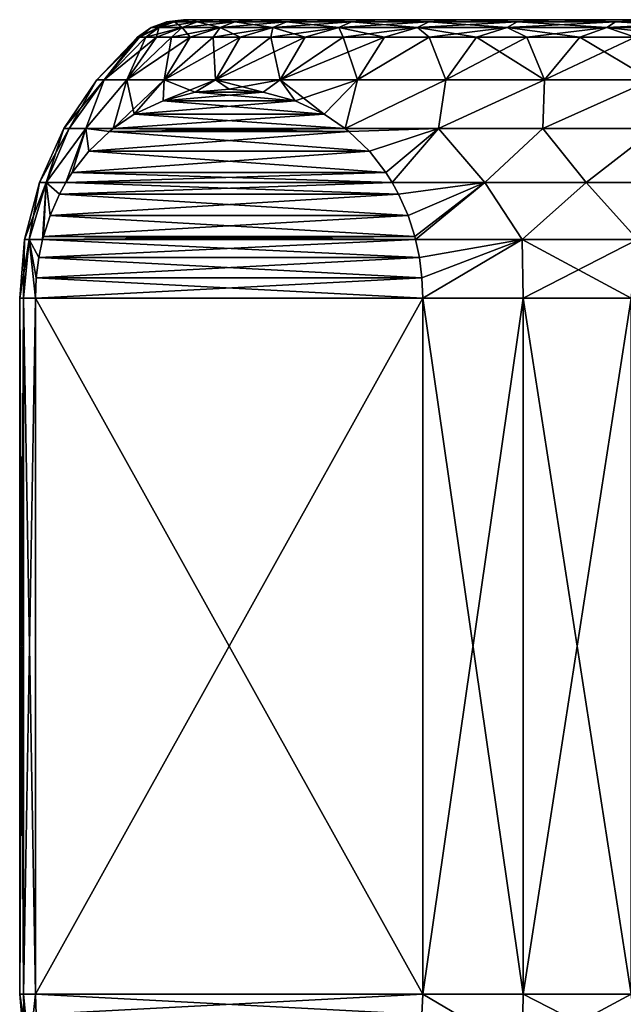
# Model space of a CAD drawing. Header units: metres. Extents: x -147 to 182, y -23 to 81.
# Tile 147 of 212: x 60.5 to 69.17, y 36.35 to 50.5. Entities that reach past the tile are written whole.
import ezdxf

# ---------------------------------------------------------------- set-up
doc = ezdxf.new("R2010")
doc.units = ezdxf.units.M
doc.layers.add('solid_ORA153_SW0001', color=7, linetype='CONTINUOUS')

msp = doc.modelspace()

# ---------------------------------------------------------------- linework, layer by layer
at = {"layer": 'solid_ORA153_SW0001'}
for points in [[(62.501896, 50.38604, -1.768372), (62.223442, 50.25, -0.935735), (62.19281, 50.25)], [(62.39064, 50.38604), (62.501896, 50.38604, -1.768372), (62.19281, 50.25)], [(62.223442, 50.25, 0.935735), (62.39064, 50.38604), (62.19281, 50.25)], [(62.501896, 50.38604, -1.768372), (62.315212, 50.25, -1.867463), (62.223442, 50.25, -0.935735)], [(62.501896, 50.38604, 1.768372), (62.39064, 50.38604), (62.223442, 50.25, 0.935735)], [(62.501896, 50.38604, 1.768372), (62.223442, 50.25, 0.935735), (62.315212, 50.25, 1.867463)], [(62.833912, 50.38604, -3.508855), (62.46772, 50.25, -2.791194), (62.315212, 50.25, -1.867463)], [(62.501896, 50.38604, -1.768372), (62.833912, 50.38604, -3.508855), (62.315212, 50.25, -1.867463)], [(62.501896, 50.38604, 1.768372), (62.315212, 50.25, 1.867463), (62.46772, 50.25, 2.791194)], [(62.725143, 50.471123, -1.740169), (62.501896, 50.38604, -1.768372), (62.39064, 50.38604)], [(62.725143, 50.471123, -1.740169), (62.39064, 50.38604), (62.615662, 50.471123)], [(62.501896, 50.38604, 1.768372), (62.615662, 50.471123), (62.39064, 50.38604)], [(62.833912, 50.38604, -3.508855), (62.680317, 50.25, -3.702973), (62.46772, 50.25, -2.791194)], [(62.833912, 50.38604, 3.508855), (62.46772, 50.25, 2.791194), (62.680317, 50.25, 3.702973)], [(62.833912, 50.38604, 3.508855), (62.501896, 50.38604, 1.768372), (62.46772, 50.25, 2.791194)], [(63.051865, 50.471123, -3.452895), (62.833912, 50.38604, -3.508855), (62.501896, 50.38604, -1.768372)], [(62.725143, 50.471123, -1.740169), (63.051865, 50.471123, -3.452895), (62.501896, 50.38604, -1.768372)], [(62.725143, 50.471123, 1.740169), (62.615662, 50.471123), (62.501896, 50.38604, 1.768372)], [(62.725143, 50.471123, 1.740169), (62.501896, 50.38604, 1.768372), (62.833912, 50.38604, 3.508855)], [(62.615662, 50.471123), (62.854248, 50.5), (62.970413, 50.5, -1.776726)], [(62.725143, 50.471123, 1.740169), (62.854248, 50.5), (62.615662, 50.471123)], [(62.725143, 50.471123, -1.740169), (62.615662, 50.471123), (62.970413, 50.5, -1.776726)], [(63.381451, 50.38604, -5.194002), (62.952091, 50.25, -4.598895), (62.680317, 50.25, -3.702973)], [(62.833912, 50.38604, -3.508855), (63.381451, 50.38604, -5.194002), (62.680317, 50.25, -3.702973)], [(62.833912, 50.38604, 3.508855), (62.680317, 50.25, 3.702973), (62.952091, 50.25, 4.598895)], [(62.725143, 50.471123, 1.740169), (62.970413, 50.5, 1.776726), (62.854248, 50.5)], [(62.725143, 50.471123, -1.740169), (62.970413, 50.5, -1.776726), (63.051865, 50.471123, -3.452895)], [(63.051865, 50.471123, 3.452895), (62.970413, 50.5, 1.776726), (62.725143, 50.471123, 1.740169)], [(63.051865, 50.471123, 3.452895), (62.725143, 50.471123, 1.740169), (62.833912, 50.38604, 3.508855)], [(63.590668, 50.471123, -5.111166), (63.381451, 50.38604, -5.194002), (62.833912, 50.38604, -3.508855)], [(63.051865, 50.471123, -3.452895), (63.590668, 50.471123, -5.111166), (62.833912, 50.38604, -3.508855)], [(63.051865, 50.471123, 3.452895), (62.833912, 50.38604, 3.508855), (63.381451, 50.38604, 5.194002)], [(63.381451, 50.38604, 5.194002), (62.833912, 50.38604, 3.508855), (62.952091, 50.25, 4.598895)], [(90.029587, 50.5, -1.776726), (62.970413, 50.5, -1.776726), (62.854248, 50.5)], [(90.145752, 50.5), (90.029587, 50.5, -1.776726), (62.854248, 50.5)], [(62.970413, 50.5, 1.776726), (90.145752, 50.5), (62.854248, 50.5)], [(63.381451, 50.38604, -5.194002), (63.281879, 50.25, -5.475124), (62.952091, 50.25, -4.598895)], [(63.381451, 50.38604, 5.194002), (62.952091, 50.25, 4.598895), (63.281879, 50.25, 5.475124)], [(89.681732, 50.5, -3.528239), (63.318268, 50.5, -3.528239), (62.970413, 50.5, -1.776726)], [(63.051865, 50.471123, -3.452895), (62.970413, 50.5, -1.776726), (63.318268, 50.5, -3.528239)], [(90.029587, 50.5, -1.776726), (89.681732, 50.5, -3.528239), (62.970413, 50.5, -1.776726)], [(62.970413, 50.5, 1.776726), (90.029587, 50.5, 1.776726), (90.145752, 50.5)], [(62.970413, 50.5, 1.776726), (63.318268, 50.5, 3.528239), (90.029587, 50.5, 1.776726)], [(63.051865, 50.471123, 3.452895), (63.318268, 50.5, 3.528239), (62.970413, 50.5, 1.776726)], [(63.051865, 50.471123, -3.452895), (63.318268, 50.5, -3.528239), (63.590668, 50.471123, -5.111166)], [(63.590668, 50.471123, 5.111166), (63.318268, 50.5, 3.528239), (63.051865, 50.471123, 3.452895)], [(63.590668, 50.471123, 5.111166), (63.051865, 50.471123, 3.452895), (63.381451, 50.38604, 5.194002)], [(64.135872, 50.38604, -6.797236), (63.668274, 50.25, -6.327908), (63.281879, 50.25, -5.475124)], [(63.381451, 50.38604, -5.194002), (64.135872, 50.38604, -6.797236), (63.281879, 50.25, -5.475124)], [(63.381451, 50.38604, 5.194002), (63.281879, 50.25, 5.475124), (63.668274, 50.25, 6.327908)], [(89.108398, 50.5, -5.2187), (63.891602, 50.5, -5.2187), (63.318268, 50.5, -3.528239)], [(63.590668, 50.471123, -5.111166), (63.318268, 50.5, -3.528239), (63.891602, 50.5, -5.2187)], [(89.681732, 50.5, -3.528239), (89.108398, 50.5, -5.2187), (63.318268, 50.5, -3.528239)], [(63.318268, 50.5, 3.528239), (89.681732, 50.5, 3.528239), (90.029587, 50.5, 1.776726)], [(63.318268, 50.5, 3.528239), (63.891602, 50.5, 5.2187), (89.681732, 50.5, 3.528239)], [(63.590668, 50.471123, 5.111166), (63.891602, 50.5, 5.2187), (63.318268, 50.5, 3.528239)], [(64.333061, 50.471123, -6.688831), (64.135872, 50.38604, -6.797236), (63.381451, 50.38604, -5.194002)], [(63.590668, 50.471123, -5.111166), (64.333061, 50.471123, -6.688831), (63.381451, 50.38604, -5.194002)], [(63.590668, 50.471123, 5.111166), (63.381451, 50.38604, 5.194002), (64.135872, 50.38604, 6.797236)], [(64.135872, 50.38604, 6.797236), (63.381451, 50.38604, 5.194002), (63.668274, 50.25, 6.327908)], [(63.590668, 50.471123, -5.111166), (63.891602, 50.5, -5.2187), (64.333061, 50.471123, -6.688831)], [(64.333061, 50.471123, 6.688831), (63.891602, 50.5, 5.2187), (63.590668, 50.471123, 5.111166)], [(64.333061, 50.471123, 6.688831), (63.590668, 50.471123, 5.111166), (64.135872, 50.38604, 6.797236)], [(64.135872, 50.38604, -6.797236), (64.109612, 50.25, -7.153594), (63.668274, 50.25, -6.327908)], [(64.135872, 50.38604, 6.797236), (63.668274, 50.25, 6.327908), (64.109612, 50.25, 7.153594)], [(88.319107, 50.5, -6.820203), (64.680893, 50.5, -6.820203), (63.891602, 50.5, -5.2187)], [(64.333061, 50.471123, -6.688831), (63.891602, 50.5, -5.2187), (64.680893, 50.5, -6.820203)], [(89.108398, 50.5, -5.2187), (88.319107, 50.5, -6.820203), (63.891602, 50.5, -5.2187)], [(63.891602, 50.5, 5.2187), (89.108398, 50.5, 5.2187), (89.681732, 50.5, 3.528239)], [(63.891602, 50.5, 5.2187), (64.680893, 50.5, 6.820203), (89.108398, 50.5, 5.2187)], [(64.333061, 50.471123, 6.688831), (64.680893, 50.5, 6.820203), (63.891602, 50.5, 5.2187)], [(65.085289, 50.38604, -8.293274), (64.604004, 50.25, -7.948648), (64.109612, 50.25, -7.153594)], [(64.135872, 50.38604, -6.797236), (65.085289, 50.38604, -8.293274), (64.109612, 50.25, -7.153594)], [(64.135872, 50.38604, 6.797236), (64.109612, 50.25, 7.153594), (64.604004, 50.25, 7.948648)], [(65.267334, 50.471123, -8.16101), (65.085289, 50.38604, -8.293274), (64.135872, 50.38604, -6.797236)], [(64.333061, 50.471123, -6.688831), (65.267334, 50.471123, -8.16101), (64.135872, 50.38604, -6.797236)], [(64.333061, 50.471123, 6.688831), (64.135872, 50.38604, 6.797236), (65.085289, 50.38604, 8.293274)], [(65.085289, 50.38604, 8.293274), (64.135872, 50.38604, 6.797236), (64.604004, 50.25, 7.948648)], [(64.333061, 50.471123, -6.688831), (64.680893, 50.5, -6.820203), (65.267334, 50.471123, -8.16101)], [(65.267334, 50.471123, 8.16101), (64.680893, 50.5, 6.820203), (64.333061, 50.471123, 6.688831)], [(65.267334, 50.471123, 8.16101), (64.333061, 50.471123, 6.688831), (65.085289, 50.38604, 8.293274)], [(65.085289, 50.38604, -8.293274), (65.149345, 50.25, -8.709665), (64.604004, 50.25, -7.948648)], [(65.085289, 50.38604, 8.293274), (64.604004, 50.25, 7.948648), (65.149345, 50.25, 8.709665)], [(87.327583, 50.5, -8.304816), (65.672417, 50.5, -8.304816), (64.680893, 50.5, -6.820203)], [(65.267334, 50.471123, -8.16101), (64.680893, 50.5, -6.820203), (65.672417, 50.5, -8.304816)], [(88.319107, 50.5, -6.820203), (87.327583, 50.5, -8.304816), (64.680893, 50.5, -6.820203)], [(64.680893, 50.5, 6.820203), (88.319107, 50.5, 6.820203), (89.108398, 50.5, 5.2187)], [(64.680893, 50.5, 6.820203), (65.672417, 50.5, 8.304816), (88.319107, 50.5, 6.820203)], [(65.267334, 50.471123, 8.16101), (65.672417, 50.5, 8.304816), (64.680893, 50.5, 6.820203)], [(66.378754, 50.471123, -9.504484), (66.214722, 50.38604, -9.658522), (65.085289, 50.38604, -8.293274)], [(65.267334, 50.471123, -8.16101), (66.378754, 50.471123, -9.504484), (65.085289, 50.38604, -8.293274)], [(65.267334, 50.471123, 8.16101), (65.085289, 50.38604, 8.293274), (66.214722, 50.38604, 9.658522)], [(65.085289, 50.38604, -8.293274), (66.214722, 50.38604, -9.658522), (65.149345, 50.25, -8.709665)], [(65.085289, 50.38604, 8.293274), (65.149345, 50.25, 8.709665), (65.743286, 50.25, 9.433385)], [(66.214722, 50.38604, 9.658522), (65.085289, 50.38604, 8.293274), (65.743286, 50.25, 9.433385)], [(66.214722, 50.38604, -9.658522), (65.743286, 50.25, -9.433385), (65.149345, 50.25, -8.709665)], [(65.267334, 50.471123, -8.16101), (65.672417, 50.5, -8.304816), (66.378754, 50.471123, -9.504484)], [(66.378754, 50.471123, 9.504484), (65.672417, 50.5, 8.304816), (65.267334, 50.471123, 8.16101)], [(66.378754, 50.471123, 9.504484), (65.267334, 50.471123, 8.16101), (66.214722, 50.38604, 9.658522)], [(86.150635, 50.5, -9.64737), (66.849365, 50.5, -9.64737), (65.672417, 50.5, -8.304816)], [(66.378754, 50.471123, -9.504484), (65.672417, 50.5, -8.304816), (66.849365, 50.5, -9.64737)], [(87.327583, 50.5, -8.304816), (86.150635, 50.5, -9.64737), (65.672417, 50.5, -8.304816)], [(65.672417, 50.5, 8.304816), (87.327583, 50.5, 8.304816), (88.319107, 50.5, 6.820203)], [(65.672417, 50.5, 8.304816), (66.849365, 50.5, 9.64737), (87.327583, 50.5, 8.304816)], [(66.378754, 50.471123, 9.504484), (66.849365, 50.5, 9.64737), (65.672417, 50.5, 8.304816)], [(66.214722, 50.38604, -9.658522), (66.383293, 50.25, -10.116711), (65.743286, 50.25, -9.433385)], [(66.214722, 50.38604, 9.658522), (65.743286, 50.25, 9.433385), (66.383293, 50.25, 10.116711)], [(67.649788, 50.471123, -10.698067), (67.506355, 50.38604, -10.871449), (66.214722, 50.38604, -9.658522)], [(66.378754, 50.471123, -9.504484), (67.649788, 50.471123, -10.698067), (66.214722, 50.38604, -9.658522)], [(66.378754, 50.471123, 9.504484), (66.214722, 50.38604, 9.658522), (67.506355, 50.38604, 10.871449)], [(66.214722, 50.38604, -9.658522), (67.506355, 50.38604, -10.871449), (66.383293, 50.25, -10.116711)], [(66.214722, 50.38604, 9.658522), (66.383293, 50.25, 10.116711), (67.066612, 50.25, 10.756714)], [(67.506355, 50.38604, 10.871449), (66.214722, 50.38604, 9.658522), (67.066612, 50.25, 10.756714)], [(66.378754, 50.471123, -9.504484), (66.849365, 50.5, -9.64737), (67.649788, 50.471123, -10.698067)], [(67.649788, 50.471123, 10.698067), (66.849365, 50.5, 9.64737), (66.378754, 50.471123, 9.504484)], [(67.649788, 50.471123, 10.698067), (66.378754, 50.471123, 9.504484), (67.506355, 50.38604, 10.871449)], [(67.506355, 50.38604, -10.871449), (67.066612, 50.25, -10.756714), (66.383293, 50.25, -10.116711)], [(84.808563, 50.5, -10.824704), (68.191437, 50.5, -10.824704), (66.849365, 50.5, -9.64737)], [(67.649788, 50.471123, -10.698067), (66.849365, 50.5, -9.64737), (68.191437, 50.5, -10.824704)], [(86.150635, 50.5, -9.64737), (84.808563, 50.5, -10.824704), (66.849365, 50.5, -9.64737)], [(66.849365, 50.5, 9.64737), (86.150635, 50.5, 9.64737), (87.327583, 50.5, 8.304816)], [(66.849365, 50.5, 9.64737), (68.191437, 50.5, 10.824704), (86.150635, 50.5, 9.64737)], [(67.649788, 50.471123, 10.698067), (68.191437, 50.5, 10.824704), (66.849365, 50.5, 9.64737)], [(67.506355, 50.38604, -10.871449), (67.790337, 50.25, -11.350657), (67.066612, 50.25, -10.756714)], [(67.506355, 50.38604, 10.871449), (67.066612, 50.25, 10.756714), (67.790337, 50.25, 11.350657)], [(69.060402, 50.471123, -11.722936), (68.939827, 50.38604, -11.912927), (67.506355, 50.38604, -10.871449)], [(67.649788, 50.471123, -10.698067), (69.060402, 50.471123, -11.722936), (67.506355, 50.38604, -10.871449)], [(67.649788, 50.471123, 10.698067), (67.506355, 50.38604, 10.871449), (68.939827, 50.38604, 11.912927)], [(67.506355, 50.38604, -10.871449), (68.939827, 50.38604, -11.912927), (67.790337, 50.25, -11.350657)], [(67.506355, 50.38604, 10.871449), (67.790337, 50.25, 11.350657), (68.551353, 50.25, 11.895993)], [(68.939827, 50.38604, 11.912927), (67.506355, 50.38604, 10.871449), (68.551353, 50.25, 11.895993)], [(67.649788, 50.471123, -10.698067), (68.191437, 50.5, -10.824704), (69.060402, 50.471123, -11.722936)], [(69.060402, 50.471123, 11.722936), (68.191437, 50.5, 10.824704), (67.649788, 50.471123, 10.698067)], [(69.060402, 50.471123, 11.722936), (67.649788, 50.471123, 10.698067), (68.939827, 50.38604, 11.912927)], [(68.939827, 50.38604, -11.912927), (68.551353, 50.25, -11.895993), (67.790337, 50.25, -11.350657)], [(83.324226, 50.5, -11.816789), (69.675774, 50.5, -11.816789), (68.191437, 50.5, -10.824704)], [(69.060402, 50.471123, -11.722936), (68.191437, 50.5, -10.824704), (69.675774, 50.5, -11.816789)], [(84.808563, 50.5, -10.824704), (83.324226, 50.5, -11.816789), (68.191437, 50.5, -10.824704)], [(68.191437, 50.5, 10.824704), (84.808563, 50.5, 10.824704), (86.150635, 50.5, 9.64737)], [(68.191437, 50.5, 10.824704), (69.675774, 50.5, 11.816789), (84.808563, 50.5, 10.824704)], [(69.060402, 50.471123, 11.722936), (69.675774, 50.5, 11.816789), (68.191437, 50.5, 10.824704)], [(68.939827, 50.38604, -11.912927), (69.346405, 50.25, -12.390389), (68.551353, 50.25, -11.895993)], [(68.939827, 50.38604, 11.912927), (68.551353, 50.25, 11.895993), (69.346405, 50.25, 12.390389)], [(70.588333, 50.471123, -12.562925), (70.492523, 50.38604, -12.766531), (68.939827, 50.38604, -11.912927)], [(69.060402, 50.471123, -11.722936), (70.588333, 50.471123, -12.562925), (68.939827, 50.38604, -11.912927)], [(69.060402, 50.471123, 11.722936), (68.939827, 50.38604, 11.912927), (70.492523, 50.38604, 12.766531)], [(68.939827, 50.38604, -11.912927), (70.492523, 50.38604, -12.766531), (69.346405, 50.25, -12.390389)], [(68.939827, 50.38604, 11.912927), (69.346405, 50.25, 12.390389), (70.172089, 50.25, 12.831728)], [(70.492523, 50.38604, 12.766531), (68.939827, 50.38604, 11.912927), (70.172089, 50.25, 12.831728)], [(69.060402, 50.471123, -11.722936), (69.675774, 50.5, -11.816789), (70.588333, 50.471123, -12.562925)], [(70.588333, 50.471123, 12.562925), (69.675774, 50.5, 11.816789), (69.060402, 50.471123, 11.722936)], [(70.588333, 50.471123, 12.562925), (69.060402, 50.471123, 11.722936), (70.492523, 50.38604, 12.766531)], [(62.223442, 50.25, -0.935735), (61.715851, 49.637936, -1.795121), (61.607265, 49.637936)], [(62.19281, 50.25), (62.223442, 50.25, -0.935735), (61.607265, 49.637936)], [(61.715851, 49.637936, 1.795121), (62.19281, 50.25), (61.607265, 49.637936)], [(62.46772, 50.25, -2.791194), (62.040024, 49.637936, -3.564064), (61.715851, 49.637936, -1.795121)], [(62.315212, 50.25, -1.867463), (62.46772, 50.25, -2.791194), (61.715851, 49.637936, -1.795121)], [(62.223442, 50.25, -0.935735), (62.315212, 50.25, -1.867463), (61.715851, 49.637936, -1.795121)], [(62.223442, 50.25, 0.935735), (62.19281, 50.25), (61.715851, 49.637936, 1.795121)], [(62.315212, 50.25, 1.867463), (61.715851, 49.637936, 1.795121), (62.040024, 49.637936, 3.564064)], [(62.315212, 50.25, 1.867463), (62.223442, 50.25, 0.935735), (61.715851, 49.637936, 1.795121)], [(62.952091, 50.25, -4.598895), (62.575054, 49.637936, -5.281036), (62.040024, 49.637936, -3.564064)], [(62.680317, 50.25, -3.702973), (62.952091, 50.25, -4.598895), (62.040024, 49.637936, -3.564064)], [(62.46772, 50.25, -2.791194), (62.680317, 50.25, -3.702973), (62.040024, 49.637936, -3.564064)], [(62.680317, 50.25, 3.702973), (62.040024, 49.637936, 3.564064), (62.575054, 49.637936, 5.281036)], [(62.46772, 50.25, 2.791194), (62.315212, 50.25, 1.867463), (62.040024, 49.637936, 3.564064)], [(62.680317, 50.25, 3.702973), (62.46772, 50.25, 2.791194), (62.040024, 49.637936, 3.564064)], [(63.668274, 50.25, -6.327908), (63.313141, 49.637936, -6.920998), (62.575054, 49.637936, -5.281036)], [(63.281879, 50.25, -5.475124), (63.668274, 50.25, -6.327908), (62.575054, 49.637936, -5.281036)], [(62.952091, 50.25, -4.598895), (63.281879, 50.25, -5.475124), (62.575054, 49.637936, -5.281036)], [(63.281879, 50.25, 5.475124), (62.575054, 49.637936, 5.281036), (63.313141, 49.637936, 6.920998)], [(62.952091, 50.25, 4.598895), (62.680317, 50.25, 3.702973), (62.575054, 49.637936, 5.281036)], [(63.281879, 50.25, 5.475124), (62.952091, 50.25, 4.598895), (62.575054, 49.637936, 5.281036)], [(63.668274, 50.25, 6.327908), (63.281879, 50.25, 5.475124), (63.313141, 49.637936, 6.920998)], [(64.604004, 50.25, -7.948648), (64.243523, 49.637936, -8.460036), (63.313141, 49.637936, -6.920998)], [(64.109612, 50.25, -7.153594), (64.604004, 50.25, -7.948648), (63.313141, 49.637936, -6.920998)], [(63.668274, 50.25, -6.327908), (64.109612, 50.25, -7.153594), (63.313141, 49.637936, -6.920998)], [(64.109612, 50.25, 7.153594), (63.313141, 49.637936, 6.920998), (64.243523, 49.637936, 8.460036)], [(64.109612, 50.25, 7.153594), (63.668274, 50.25, 6.327908), (63.313141, 49.637936, 6.920998)], [(64.604004, 50.25, 7.948648), (64.109612, 50.25, 7.153594), (64.243523, 49.637936, 8.460036)], [(65.743286, 50.25, -9.433385), (65.352631, 49.637936, -9.875709), (64.243523, 49.637936, -8.460036)], [(65.149345, 50.25, -8.709665), (65.743286, 50.25, -9.433385), (64.243523, 49.637936, -8.460036)], [(64.604004, 50.25, -7.948648), (65.149345, 50.25, -8.709665), (64.243523, 49.637936, -8.460036)], [(65.149345, 50.25, 8.709665), (64.243523, 49.637936, 8.460036), (65.352631, 49.637936, 9.875709)], [(65.149345, 50.25, 8.709665), (64.604004, 50.25, 7.948648), (64.243523, 49.637936, 8.460036)], [(65.743286, 50.25, 9.433385), (65.149345, 50.25, 8.709665), (65.352631, 49.637936, 9.875709)], [(66.383293, 50.25, -10.116711), (66.62429, 49.637936, -11.14737), (65.352631, 49.637936, -9.875709)], [(65.743286, 50.25, -9.433385), (66.383293, 50.25, -10.116711), (65.352631, 49.637936, -9.875709)], [(66.383293, 50.25, 10.116711), (65.352631, 49.637936, 9.875709), (66.62429, 49.637936, 11.14737)], [(66.383293, 50.25, 10.116711), (65.743286, 50.25, 9.433385), (65.352631, 49.637936, 9.875709)], [(66.383293, 50.25, -10.116711), (67.066612, 50.25, -10.756714), (66.62429, 49.637936, -11.14737)], [(67.066612, 50.25, 10.756714), (66.383293, 50.25, 10.116711), (66.62429, 49.637936, 11.14737)], [(67.790337, 50.25, -11.350657), (68.039963, 49.637936, -12.256479), (66.62429, 49.637936, -11.14737)], [(67.066612, 50.25, -10.756714), (67.790337, 50.25, -11.350657), (66.62429, 49.637936, -11.14737)], [(67.066612, 50.25, 10.756714), (66.62429, 49.637936, 11.14737), (68.039963, 49.637936, 12.256479)], [(67.790337, 50.25, 11.350657), (67.066612, 50.25, 10.756714), (68.039963, 49.637936, 12.256479)], [(67.790337, 50.25, -11.350657), (68.551353, 50.25, -11.895993), (68.039963, 49.637936, -12.256479)], [(68.551353, 50.25, 11.895993), (67.790337, 50.25, 11.350657), (68.039963, 49.637936, 12.256479)], [(69.346405, 50.25, -12.390389), (69.579002, 49.637936, -13.18686), (68.039963, 49.637936, -12.256479)], [(68.551353, 50.25, -11.895993), (69.346405, 50.25, -12.390389), (68.039963, 49.637936, -12.256479)], [(68.551353, 50.25, 11.895993), (68.039963, 49.637936, 12.256479), (69.579002, 49.637936, 13.18686)], [(69.346405, 50.25, 12.390389), (68.551353, 50.25, 11.895993), (69.579002, 49.637936, 13.18686)], [(61.13303, 48.93507), (61.607265, 49.637936), (61.715851, 49.637936, -1.795121)], [(61.212692, 48.93507, -1.562699), (61.13303, 48.93507), (61.715851, 49.637936, -1.795121)], [(61.212692, 48.93507, 1.562699), (61.607265, 49.637936), (61.13303, 48.93507)], [(61.450859, 48.93507, -3.109196), (61.212692, 48.93507, -1.562699), (61.715851, 49.637936, -1.795121)], [(61.715851, 49.637936, 1.795121), (61.607265, 49.637936), (61.212692, 48.93507, 1.562699)], [(61.715851, 49.637936, 1.795121), (61.212692, 48.93507, 1.562699), (61.450859, 48.93507, 3.109196)], [(61.450859, 48.93507, -3.109196), (61.715851, 49.637936, -1.795121), (62.040024, 49.637936, -3.564064)], [(61.843628, 48.937473, -4.614416), (61.450859, 48.93507, -3.109196), (62.040024, 49.637936, -3.564064)], [(62.040024, 49.637936, 3.564064), (61.450859, 48.93507, 3.109196), (61.843628, 48.937473, 4.614416)], [(62.040024, 49.637936, 3.564064), (61.715851, 49.637936, 1.795121), (61.450859, 48.93507, 3.109196)], [(61.843628, 48.937473, -4.614416), (62.040024, 49.637936, -3.564064), (62.575054, 49.637936, -5.281036)], [(62.145725, 49.140339, -5.137666), (61.843628, 48.937473, -4.614416), (62.575054, 49.637936, -5.281036)], [(62.040024, 49.637936, 3.564064), (61.843628, 48.937473, 4.614416), (62.145729, 49.140343, 5.137672)], [(62.575054, 49.637936, 5.281036), (62.040024, 49.637936, 3.564064), (62.145729, 49.140343, 5.137672)], [(62.560364, 49.333431, -5.85584), (62.145725, 49.140339, -5.137666), (62.575054, 49.637936, -5.281036)], [(62.560368, 49.333435, 5.855846), (62.575054, 49.637936, 5.281036), (62.145729, 49.140343, 5.137672)], [(62.560364, 49.333431, -5.85584), (62.575054, 49.637936, -5.281036), (63.313141, 49.637936, -6.920998)], [(63.021736, 49.457256, -6.654963), (62.560364, 49.333431, -5.85584), (63.313141, 49.637936, -6.920998)], [(62.560368, 49.333435, 5.855846), (63.02174, 49.457256, 6.654967), (62.575054, 49.637936, 5.281036)], [(63.02174, 49.457256, 6.654967), (63.313141, 49.637936, 6.920998), (62.575054, 49.637936, 5.281036)], [(63.509617, 49.5, -7.499994), (63.021736, 49.457256, -6.654963), (63.313141, 49.637936, -6.920998)], [(63.02174, 49.457256, 6.654967), (63.509617, 49.5, 7.499995), (63.313141, 49.637936, 6.920998)], [(63.509617, 49.5, -7.499994), (63.313141, 49.637936, -6.920998), (64.243523, 49.637936, -8.460036)], [(63.99749, 49.457256, 8.34502), (64.243523, 49.637936, 8.460036), (63.313141, 49.637936, 6.920998)], [(63.509617, 49.5, 7.499995), (63.99749, 49.457256, 8.34502), (63.313141, 49.637936, 6.920998)], [(63.997494, 49.457256, -8.345023), (63.509617, 49.5, -7.499994), (64.243523, 49.637936, -8.460036)], [(63.99749, 49.457256, 8.34502), (64.45887, 49.333435, 9.144145), (64.243523, 49.637936, 8.460036)], [(64.45887, 49.333435, -9.144151), (63.997494, 49.457256, -8.345023), (64.243523, 49.637936, -8.460036)], [(64.45887, 49.333435, -9.144151), (64.243523, 49.637936, -8.460036), (65.352631, 49.637936, -9.875709)], [(64.873505, 49.140343, 9.862324), (65.352631, 49.637936, 9.875709), (64.243523, 49.637936, 8.460036)], [(64.45887, 49.333435, 9.144145), (64.873505, 49.140343, 9.862324), (64.243523, 49.637936, 8.460036)], [(64.45887, 49.333435, -9.144151), (65.352631, 49.637936, -9.875709), (64.873512, 49.140343, -9.862329)], [(64.873505, 49.140343, 9.862324), (65.175613, 48.937473, 10.385584), (65.352631, 49.637936, 9.875709)], [(65.352631, 49.637936, -9.875709), (65.175613, 48.937473, -10.385584), (64.873512, 49.140343, -9.862329)], [(66.62429, 49.637936, -11.14737), (66.518745, 48.93507, -11.684107), (65.175613, 48.937473, -10.385584)], [(65.352631, 49.637936, -9.875709), (66.62429, 49.637936, -11.14737), (65.175613, 48.937473, -10.385584)], [(65.175613, 48.937473, 10.385584), (66.62429, 49.637936, 11.14737), (65.352631, 49.637936, 9.875709)], [(65.175613, 48.937473, 10.385584), (66.518745, 48.93507, 11.684107), (66.62429, 49.637936, 11.14737)], [(68.039963, 49.637936, -12.256479), (68.01796, 48.93507, -12.814007), (66.518745, 48.93507, -11.684107)], [(66.62429, 49.637936, -11.14737), (68.039963, 49.637936, -12.256479), (66.518745, 48.93507, -11.684107)], [(66.518745, 48.93507, 11.684107), (68.039963, 49.637936, 12.256479), (66.62429, 49.637936, 11.14737)], [(66.518745, 48.93507, 11.684107), (68.01796, 48.93507, 12.814007), (68.039963, 49.637936, 12.256479)], [(69.579002, 49.637936, -13.18686), (69.643761, 48.93507, -13.752665), (68.01796, 48.93507, -12.814007)], [(68.039963, 49.637936, -12.256479), (69.579002, 49.637936, -13.18686), (68.01796, 48.93507, -12.814007)], [(68.01796, 48.93507, 12.814007), (69.579002, 49.637936, 13.18686), (68.039963, 49.637936, 12.256479)], [(68.01796, 48.93507, 12.814007), (69.643761, 48.93507, 13.752665), (69.579002, 49.637936, 13.18686)], [(64.45887, 49.333435, -9.144151), (62.560364, 49.333431, -5.85584), (63.021736, 49.457256, -6.654963)], [(62.560368, 49.333435, 5.855846), (64.45887, 49.333435, 9.144145), (63.99749, 49.457256, 8.34502)], [(62.560368, 49.333435, 5.855846), (63.99749, 49.457256, 8.34502), (63.02174, 49.457256, 6.654967)], [(63.997494, 49.457256, -8.345023), (63.021736, 49.457256, -6.654963), (63.509617, 49.5, -7.499994)], [(64.45887, 49.333435, -9.144151), (63.021736, 49.457256, -6.654963), (63.997494, 49.457256, -8.345023)], [(63.02174, 49.457256, 6.654967), (63.99749, 49.457256, 8.34502), (63.509617, 49.5, 7.499995)], [(62.560364, 49.333431, -5.85584), (64.873512, 49.140343, -9.862329), (62.145725, 49.140339, -5.137666)], [(64.45887, 49.333435, 9.144145), (62.145729, 49.140343, 5.137672), (64.873505, 49.140343, 9.862324)], [(62.560368, 49.333435, 5.855846), (62.145729, 49.140343, 5.137672), (64.45887, 49.333435, 9.144145)], [(64.45887, 49.333435, -9.144151), (64.873512, 49.140343, -9.862329), (62.560364, 49.333431, -5.85584)], [(64.873505, 49.140343, 9.862324), (62.145729, 49.140343, 5.137672), (61.843628, 48.937473, 4.614416)], [(64.873505, 49.140343, 9.862324), (61.843628, 48.937473, 4.614416), (65.175613, 48.937473, 10.385584)], [(62.145725, 49.140339, -5.137666), (65.175613, 48.937473, -10.385584), (61.843628, 48.937473, -4.614416)], [(62.145725, 49.140339, -5.137666), (64.873512, 49.140343, -9.862329), (65.175613, 48.937473, -10.385584)], [(60.78437, 48.162182), (61.13303, 48.93507), (61.212692, 48.93507, -1.562699)], [(60.880577, 48.162182, 1.736262), (61.13303, 48.93507), (60.78437, 48.162182)], [(60.880577, 48.162182, -1.736262), (60.78437, 48.162182), (61.212692, 48.93507, -1.562699)], [(61.212692, 48.93507, 1.562699), (61.13303, 48.93507), (60.880577, 48.162182, 1.736262)], [(60.880577, 48.162182, -1.736262), (61.212692, 48.93507, -1.562699), (61.450859, 48.93507, -3.109196)], [(61.165012, 48.161457, -3.439023), (60.880577, 48.162182, -1.736262), (61.450859, 48.93507, -3.109196)], [(61.450859, 48.93507, 3.109196), (60.880577, 48.162182, 1.736262), (61.165012, 48.161457, 3.439023)], [(61.450859, 48.93507, 3.109196), (61.212692, 48.93507, 1.562699), (60.880577, 48.162182, 1.736262)], [(61.256248, 48.30611, -3.597045), (61.165012, 48.161457, -3.439023), (61.450859, 48.93507, -3.109196)], [(61.450859, 48.93507, 3.109196), (61.165012, 48.161457, 3.439023), (61.256245, 48.30611, 3.597044)], [(61.492905, 48.610336, 4.006948), (61.450859, 48.93507, 3.109196), (61.256245, 48.30611, 3.597044)], [(61.492905, 48.610336, -4.006947), (61.256248, 48.30611, -3.597045), (61.450859, 48.93507, -3.109196)], [(61.789005, 48.893902, -4.519809), (61.450859, 48.93507, -3.109196), (61.843628, 48.937473, -4.614416)], [(61.789005, 48.893906, 4.519813), (61.843628, 48.937473, 4.614416), (61.450859, 48.93507, 3.109196)], [(61.492905, 48.610336, -4.006947), (61.450859, 48.93507, -3.109196), (61.789005, 48.893902, -4.519809)], [(61.492905, 48.610336, 4.006948), (61.789005, 48.893906, 4.519813), (61.450859, 48.93507, 3.109196)], [(65.230232, 48.893906, 10.480186), (61.789005, 48.893906, 4.519813), (61.492905, 48.610336, 4.006948)], [(65.526337, 48.61034, 10.993052), (65.230232, 48.893906, 10.480186), (61.492905, 48.610336, 4.006948)], [(61.492905, 48.610336, -4.006947), (61.789005, 48.893902, -4.519809), (65.526337, 48.610336, -10.993052)], [(61.789005, 48.893902, -4.519809), (61.843628, 48.937473, -4.614416), (65.230232, 48.893902, -10.480189)], [(65.175613, 48.937473, 10.385584), (61.843628, 48.937473, 4.614416), (61.789005, 48.893906, 4.519813)], [(65.230232, 48.893906, 10.480186), (65.175613, 48.937473, 10.385584), (61.789005, 48.893906, 4.519813)], [(61.789005, 48.893902, -4.519809), (65.230232, 48.893902, -10.480189), (65.526337, 48.610336, -10.993052)], [(61.843628, 48.937473, -4.614416), (65.175613, 48.937473, -10.385584), (65.230232, 48.893902, -10.480189)], [(65.230232, 48.893902, -10.480189), (65.175613, 48.937473, -10.385584), (66.518745, 48.93507, -11.684107)], [(65.230232, 48.893906, 10.480186), (66.518745, 48.93507, 11.684107), (65.175613, 48.937473, 10.385584)], [(65.526337, 48.610336, -10.993052), (65.230232, 48.893902, -10.480189), (66.518745, 48.93507, -11.684107)], [(65.526337, 48.61034, 10.993052), (66.518745, 48.93507, 11.684107), (65.230232, 48.893906, 10.480186)], [(65.526337, 48.610336, -10.993052), (66.518745, 48.93507, -11.684107), (65.762993, 48.30611, -11.402955)], [(65.526337, 48.61034, 10.993052), (65.762993, 48.30611, 11.402956), (66.518745, 48.93507, 11.684107)], [(66.518745, 48.93507, -11.684107), (65.854225, 48.161457, -11.560977), (65.762993, 48.30611, -11.402955)], [(65.762993, 48.30611, 11.402956), (65.854225, 48.161457, 11.560977), (66.518745, 48.93507, 11.684107)], [(66.518745, 48.93507, -11.684107), (67.186638, 48.162182, -12.658687), (65.854225, 48.161457, -11.560977)], [(65.854225, 48.161457, 11.560977), (67.186638, 48.162182, 12.658686), (66.518745, 48.93507, 11.684107)], [(66.518745, 48.93507, -11.684107), (68.01796, 48.93507, -12.814007), (67.186638, 48.162182, -12.658687)], [(67.186638, 48.162182, 12.658686), (68.01796, 48.93507, 12.814007), (66.518745, 48.93507, 11.684107)], [(68.01796, 48.93507, -12.814007), (68.642189, 48.162182, -13.610133), (67.186638, 48.162182, -12.658687)], [(67.186638, 48.162182, 12.658686), (68.642189, 48.162182, 13.610133), (68.01796, 48.93507, 12.814007)], [(68.01796, 48.93507, -12.814007), (69.643761, 48.93507, -13.752665), (68.642189, 48.162182, -13.610133)], [(68.642189, 48.162182, 13.610133), (69.643761, 48.93507, 13.752665), (68.01796, 48.93507, 12.814007)], [(69.643761, 48.93507, -13.752665), (70.193939, 48.162182, -14.394948), (68.642189, 48.162182, -13.610133)], [(68.642189, 48.162182, 13.610133), (70.193939, 48.162182, 14.394948), (69.643761, 48.93507, 13.752665)], [(65.526337, 48.61034, 10.993052), (61.492905, 48.610336, 4.006948), (61.256245, 48.30611, 3.597044)], [(65.526337, 48.61034, 10.993052), (61.256245, 48.30611, 3.597044), (65.762993, 48.30611, 11.402956)], [(61.492905, 48.610336, -4.006947), (65.762993, 48.30611, -11.402955), (61.256248, 48.30611, -3.597045)], [(61.492905, 48.610336, -4.006947), (65.526337, 48.610336, -10.993052), (65.762993, 48.30611, -11.402955)], [(61.256248, 48.30611, -3.597045), (65.854225, 48.161457, -11.560977), (61.165012, 48.161457, -3.439023)], [(65.762993, 48.30611, 11.402956), (61.256245, 48.30611, 3.597044), (61.165012, 48.161457, 3.439023)], [(65.762993, 48.30611, 11.402956), (61.165012, 48.161457, 3.439023), (65.854225, 48.161457, 11.560977)], [(61.256248, 48.30611, -3.597045), (65.762993, 48.30611, -11.402955), (65.854225, 48.161457, -11.560977)], [(60.57132, 47.341496), (60.78437, 48.162182), (60.880577, 48.162182, -1.736262)], [(60.636253, 47.341496, 1.436784), (60.78437, 48.162182), (60.57132, 47.341496)], [(60.636253, 47.341496, -1.436784), (60.57132, 47.341496), (60.880577, 48.162182, -1.736262)], [(60.880577, 48.162182, 1.736262), (60.78437, 48.162182), (60.636253, 47.341496, 1.436784)], [(60.829811, 47.341057, -2.858438), (60.636253, 47.341496, -1.436784), (60.880577, 48.162182, -1.736262)], [(60.880577, 48.162182, 1.736262), (60.636253, 47.341496, 1.436784), (60.829811, 47.341057, 2.858438)], [(60.840881, 47.383484, -2.877611), (60.829811, 47.341057, -2.858438), (60.880577, 48.162182, -1.736262)], [(60.880577, 48.162182, 1.736262), (60.829811, 47.341057, 2.858438), (60.840881, 47.38348, 2.87761)], [(60.938332, 47.687038, -3.046403), (60.840881, 47.383484, -2.877611), (60.880577, 48.162182, -1.736262)], [(60.938332, 47.687038, 3.046402), (60.880577, 48.162182, 1.736262), (60.840881, 47.38348, 2.87761)], [(61.074055, 47.995499, -3.281479), (60.880577, 48.162182, -1.736262), (61.165012, 48.161457, -3.439023)], [(60.938332, 47.687038, -3.046403), (60.880577, 48.162182, -1.736262), (61.074055, 47.995499, -3.281479)], [(61.074055, 47.995495, 3.281478), (61.165012, 48.161457, 3.439023), (60.880577, 48.162182, 1.736262)], [(60.938332, 47.687038, 3.046402), (61.074055, 47.995495, 3.281478), (60.880577, 48.162182, 1.736262)], [(61.074055, 47.995499, -3.281479), (61.165012, 48.161457, -3.439023), (65.945183, 47.995499, -11.718521)], [(65.854225, 48.161457, 11.560977), (61.165012, 48.161457, 3.439023), (61.074055, 47.995495, 3.281478)], [(65.945183, 47.995495, 11.718522), (65.854225, 48.161457, 11.560977), (61.074055, 47.995495, 3.281478)], [(61.165012, 48.161457, -3.439023), (65.854225, 48.161457, -11.560977), (65.945183, 47.995499, -11.718521)], [(65.945183, 47.995499, -11.718521), (65.854225, 48.161457, -11.560977), (67.186638, 48.162182, -12.658687)], [(65.945183, 47.995495, 11.718522), (67.186638, 48.162182, 12.658686), (65.854225, 48.161457, 11.560977)], [(66.080902, 47.687038, -11.953597), (65.945183, 47.995499, -11.718521), (67.186638, 48.162182, -12.658687)], [(66.080902, 47.687038, 11.953598), (67.186638, 48.162182, 12.658686), (65.945183, 47.995495, 11.718522)], [(66.080902, 47.687038, -11.953597), (67.186638, 48.162182, -12.658687), (66.17836, 47.383484, -12.122389)], [(66.080902, 47.687038, 11.953598), (66.17836, 47.38348, 12.12239), (67.186638, 48.162182, 12.658686)], [(67.186638, 48.162182, -12.658687), (66.189423, 47.341057, -12.141562), (66.17836, 47.383484, -12.122389)], [(66.17836, 47.38348, 12.12239), (66.189423, 47.341057, 12.141562), (67.186638, 48.162182, 12.658686)], [(67.186638, 48.162182, -12.658687), (67.71994, 47.341496, -13.29035), (66.189423, 47.341057, -12.141562)], [(66.189423, 47.341057, 12.141562), (67.71994, 47.341496, 13.29035), (67.186638, 48.162182, 12.658686)], [(67.186638, 48.162182, -12.658687), (68.642189, 48.162182, -13.610133), (67.71994, 47.341496, -13.29035)], [(67.71994, 47.341496, 13.29035), (68.642189, 48.162182, 13.610133), (67.186638, 48.162182, 12.658686)], [(68.642189, 48.162182, -13.610133), (69.380249, 47.341496, -14.248929), (67.71994, 47.341496, -13.29035)], [(67.71994, 47.341496, 13.29035), (69.380249, 47.341496, 14.248929), (68.642189, 48.162182, 13.610133)], [(68.642189, 48.162182, -13.610133), (70.193939, 48.162182, -14.394948), (69.380249, 47.341496, -14.248929)], [(69.380249, 47.341496, 14.248929), (70.193939, 48.162182, 14.394948), (68.642189, 48.162182, 13.610133)], [(60.938332, 47.687038, -3.046403), (61.074055, 47.995499, -3.281479), (66.080902, 47.687038, -11.953597)], [(65.945183, 47.995495, 11.718522), (61.074055, 47.995495, 3.281478), (60.938332, 47.687038, 3.046402)], [(66.080902, 47.687038, 11.953598), (65.945183, 47.995495, 11.718522), (60.938332, 47.687038, 3.046402)], [(61.074055, 47.995499, -3.281479), (65.945183, 47.995499, -11.718521), (66.080902, 47.687038, -11.953597)], [(60.938332, 47.687038, -3.046403), (66.17836, 47.383484, -12.122389), (60.840881, 47.383484, -2.877611)], [(66.080902, 47.687038, 11.953598), (60.938332, 47.687038, 3.046402), (60.840881, 47.38348, 2.87761)], [(66.080902, 47.687038, 11.953598), (60.840881, 47.38348, 2.87761), (66.17836, 47.38348, 12.12239)], [(60.938332, 47.687038, -3.046403), (66.080902, 47.687038, -11.953597), (66.17836, 47.383484, -12.122389)], [(60.5, 46.5), (60.57132, 47.341496), (60.636253, 47.341496, -1.436784)], [(60.556534, 46.5, 1.343836), (60.57132, 47.341496), (60.5, 46.5)], [(60.556534, 46.5, -1.343836), (60.5, 46.5), (60.636253, 47.341496, -1.436784)], [(60.636253, 47.341496, 1.436784), (60.57132, 47.341496), (60.556534, 46.5, 1.343836)], [(60.725739, 46.5, -2.678175), (60.556534, 46.5, -1.343836), (60.636253, 47.341496, -1.436784)], [(60.636253, 47.341496, 1.436784), (60.556534, 46.5, 1.343836), (60.725739, 46.5, 2.678175)], [(60.775494, 47.085144, -2.764358), (60.636253, 47.341496, -1.436784), (60.829811, 47.341057, -2.858438)], [(60.737988, 46.791584, -2.699393), (60.636253, 47.341496, -1.436784), (60.775494, 47.085144, -2.764358)], [(60.737988, 46.791584, -2.699393), (60.725739, 46.5, -2.678175), (60.636253, 47.341496, -1.436784)], [(60.737988, 46.791584, 2.699393), (60.636253, 47.341496, 1.436784), (60.725739, 46.5, 2.678175)], [(60.775494, 47.085144, 2.764357), (60.829811, 47.341057, 2.858438), (60.636253, 47.341496, 1.436784)], [(60.737988, 46.791584, 2.699393), (60.775494, 47.085144, 2.764357), (60.636253, 47.341496, 1.436784)], [(60.775494, 47.085144, -2.764358), (60.829811, 47.341057, -2.858438), (66.243744, 47.085144, -12.235642)], [(66.189423, 47.341057, 12.141562), (60.829811, 47.341057, 2.858438), (60.775494, 47.085144, 2.764357)], [(66.243744, 47.085144, 12.235642), (66.189423, 47.341057, 12.141562), (60.775494, 47.085144, 2.764357)], [(60.840881, 47.383484, -2.877611), (66.189423, 47.341057, -12.141562), (60.829811, 47.341057, -2.858438)], [(66.17836, 47.38348, 12.12239), (60.840881, 47.38348, 2.87761), (60.829811, 47.341057, 2.858438)], [(66.17836, 47.38348, 12.12239), (60.829811, 47.341057, 2.858438), (66.189423, 47.341057, 12.141562)], [(60.829811, 47.341057, -2.858438), (66.189423, 47.341057, -12.141562), (66.243744, 47.085144, -12.235642)], [(60.840881, 47.383484, -2.877611), (66.17836, 47.383484, -12.122389), (66.189423, 47.341057, -12.141562)], [(66.243744, 47.085144, -12.235642), (66.189423, 47.341057, -12.141562), (67.71994, 47.341496, -13.29035)], [(66.243744, 47.085144, 12.235642), (67.71994, 47.341496, 13.29035), (66.189423, 47.341057, 12.141562)], [(66.28125, 46.791584, -12.300608), (66.243744, 47.085144, -12.235642), (67.71994, 47.341496, -13.29035)], [(66.28125, 46.791584, 12.300608), (67.71994, 47.341496, 13.29035), (66.243744, 47.085144, 12.235642)], [(66.28125, 46.791584, -12.300608), (67.71994, 47.341496, -13.29035), (66.293503, 46.5, -12.321825)], [(66.28125, 46.791584, 12.300608), (66.293503, 46.5, 12.321825), (67.71994, 47.341496, 13.29035)], [(67.71994, 47.341496, -13.29035), (67.736198, 46.5, -13.3864), (66.293503, 46.5, -12.321825)], [(66.293503, 46.5, 12.321825), (67.736198, 46.5, 13.3864), (67.71994, 47.341496, 13.29035)], [(67.71994, 47.341496, -13.29035), (69.380249, 47.341496, -14.248929), (67.736198, 46.5, -13.3864)], [(69.28894, 46.5, 14.282878), (69.380249, 47.341496, 14.248929), (67.71994, 47.341496, 13.29035)], [(67.736198, 46.5, 13.3864), (69.28894, 46.5, 14.282878), (67.71994, 47.341496, 13.29035)], [(69.380249, 47.341496, -14.248929), (69.28894, 46.5, -14.282878), (67.736198, 46.5, -13.3864)], [(60.737988, 46.791584, -2.699393), (60.775494, 47.085144, -2.764358), (66.28125, 46.791584, -12.300608)], [(66.243744, 47.085144, 12.235642), (60.775494, 47.085144, 2.764357), (60.737988, 46.791584, 2.699393)], [(66.28125, 46.791584, 12.300608), (66.243744, 47.085144, 12.235642), (60.737988, 46.791584, 2.699393)], [(60.775494, 47.085144, -2.764358), (66.243744, 47.085144, -12.235642), (66.28125, 46.791584, -12.300608)], [(60.737988, 46.791584, -2.699393), (66.293503, 46.5, -12.321825), (60.725739, 46.5, -2.678175)], [(66.28125, 46.791584, 12.300608), (60.737988, 46.791584, 2.699393), (60.725739, 46.5, 2.678175)], [(66.28125, 46.791584, 12.300608), (60.725739, 46.5, 2.678175), (66.293503, 46.5, 12.321825)], [(60.737988, 46.791584, -2.699393), (66.28125, 46.791584, -12.300608), (66.293503, 46.5, -12.321825)], [(60.5, 36.5), (60.5, 46.5), (60.556534, 46.5, -1.343836)], [(60.556534, 36.5, 1.343836), (60.5, 46.5), (60.5, 36.5)], [(60.556534, 36.5, 1.343836), (60.556534, 46.5, 1.343836), (60.5, 46.5)], [(60.5, 36.5), (60.556534, 46.5, -1.343836), (60.556534, 36.5, -1.343836)], [(60.556534, 36.5, -1.343836), (60.556534, 46.5, -1.343836), (60.725739, 46.5, -2.678175)], [(60.556534, 36.5, -1.343836), (60.725739, 46.5, -2.678175), (60.725739, 36.5, -2.678175)], [(60.725739, 36.5, 2.678175), (60.725739, 46.5, 2.678175), (60.556534, 46.5, 1.343836)], [(60.725739, 36.5, 2.678175), (60.556534, 46.5, 1.343836), (60.556534, 36.5, 1.343836)], [(66.293503, 36.5, -12.321825), (60.725739, 46.5, -2.678175), (66.293503, 46.5, -12.321825)], [(66.293503, 36.5, -12.321825), (60.725739, 36.5, -2.678175), (60.725739, 46.5, -2.678175)], [(60.725739, 36.5, 2.678175), (66.293503, 46.5, 12.321825), (60.725739, 46.5, 2.678175)], [(60.725739, 36.5, 2.678175), (66.293503, 36.5, 12.321825), (66.293503, 46.5, 12.321825)], [(66.293503, 36.5, -12.321825), (66.293503, 46.5, -12.321825), (67.736198, 46.5, -13.3864)], [(66.293503, 36.5, -12.321825), (67.736198, 46.5, -13.3864), (67.736198, 36.5, -13.3864)], [(67.736198, 36.5, 13.3864), (67.736198, 46.5, 13.3864), (66.293503, 46.5, 12.321825)], [(67.736198, 36.5, 13.3864), (66.293503, 46.5, 12.321825), (66.293503, 36.5, 12.321825)], [(67.736198, 36.5, -13.3864), (67.736198, 46.5, -13.3864), (69.28894, 46.5, -14.282878)], [(67.736198, 36.5, -13.3864), (69.28894, 46.5, -14.282878), (69.28894, 36.5, -14.282878)], [(69.28894, 36.5, 14.282878), (69.28894, 46.5, 14.282878), (67.736198, 46.5, 13.3864)], [(69.28894, 36.5, 14.282878), (67.736198, 46.5, 13.3864), (67.736198, 36.5, 13.3864)], [(60.571747, 35.655998), (60.5, 36.5), (60.556534, 36.5, -1.343836)], [(60.636726, 35.655998, 1.437261), (60.5, 36.5), (60.571747, 35.655998)], [(60.556534, 36.5, 1.343836), (60.5, 36.5), (60.636726, 35.655998, 1.437261)], [(60.636726, 35.655998, -1.437261), (60.556534, 36.5, -1.343836), (60.725739, 36.5, -2.678175)], [(60.636726, 35.655998, -1.437261), (60.571747, 35.655998), (60.556534, 36.5, -1.343836)], [(60.725739, 36.5, 2.678175), (60.556534, 36.5, 1.343836), (60.636726, 35.655998, 1.437261)], [(60.737988, 36.208416, -2.699393), (60.636726, 35.655998, -1.437261), (60.725739, 36.5, -2.678175)], [(60.737988, 36.20842, 2.699392), (60.725739, 36.5, 2.678175), (60.636726, 35.655998, 1.437261)], [(66.28125, 36.20842, -12.300608), (60.737988, 36.208416, -2.699393), (60.725739, 36.5, -2.678175)], [(66.28125, 36.20842, -12.300608), (60.725739, 36.5, -2.678175), (66.293503, 36.5, -12.321825)], [(60.737988, 36.20842, 2.699392), (66.293503, 36.5, 12.321825), (60.725739, 36.5, 2.678175)], [(60.737988, 36.20842, 2.699392), (66.28125, 36.20842, 12.300608), (66.293503, 36.5, 12.321825)], [(66.28125, 36.20842, -12.300608), (66.293503, 36.5, -12.321825), (67.719887, 35.655998, -13.289802)], [(66.28125, 36.20842, 12.300608), (67.719887, 35.655998, 13.289802), (66.293503, 36.5, 12.321825)], [(66.293503, 36.5, -12.321825), (67.736198, 36.5, -13.3864), (67.719887, 35.655998, -13.289802)], [(67.719887, 35.655998, 13.289802), (67.736198, 36.5, 13.3864), (66.293503, 36.5, 12.321825)], [(69.28894, 36.5, -14.282878), (69.380753, 35.655998, -14.2487), (67.719887, 35.655998, -13.289802)], [(67.736198, 36.5, -13.3864), (69.28894, 36.5, -14.282878), (67.719887, 35.655998, -13.289802)], [(67.719887, 35.655998, 13.289802), (69.380753, 35.655998, 14.2487), (67.736198, 36.5, 13.3864)], [(69.380753, 35.655998, 14.2487), (69.28894, 36.5, 14.282878), (67.736198, 36.5, 13.3864)]]:
    msp.add_3dface(points, dxfattribs=at)

doc.saveas('drawing.dxf')
